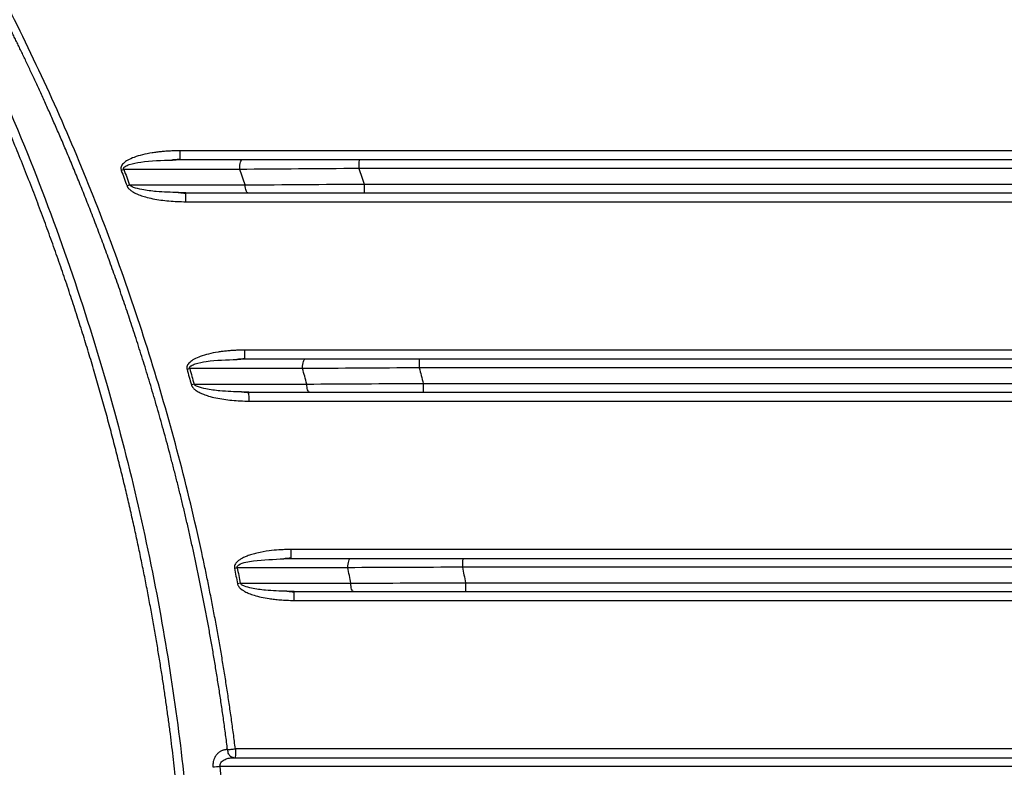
# Model space of a CAD drawing. Header units: millimetres. Extents: x 0 to 1118, y 0 to 864.
# Tile 53 of 76: x 580 to 625, y 173 to 207. Entities that reach past the tile are written whole.
import ezdxf

# ---------------------------------------------------------------- set-up
doc = ezdxf.new("R2010")
doc.units = ezdxf.units.MM

msp = doc.modelspace()

# ---------------------------------------------------------------- linework, layer by layer
at = {"color": 7, "linetype": 'Continuous', "lineweight": 30}
for p, q in [((587.219, 200.629), (587.568, 200.651)), ((587.568, 200.651), (587.57, 200.679)), ((590.26, 200.208), (585.028, 200.207)), ((585.289, 199.507), (590.508, 199.509)), ((595.88, 199.551), (660.463, 199.551)), ((587.824, 199.151), (587.49, 199.166)), ((590.142, 191.629), (590.48, 191.651)), ((590.48, 191.651), (590.482, 191.679)), ((593.097, 191.218), (588.001, 191.216)), ((657.98, 191.251), (598.363, 191.251)), ((588.197, 190.517), (593.284, 190.518)), ((590.674, 190.151), (590.346, 190.166)), ((592.252, 182.629), (592.582, 182.651)), ((592.582, 182.651), (592.584, 182.679)), ((595.144, 182.228), (590.146, 182.227)), ((656.019, 182.251), (600.323, 182.251)), ((590.28, 181.528), (595.271, 181.528)), ((592.714, 181.151), (592.389, 181.166)), ((589.874, 173.639), (589.986, 173.651))]:
    msp.add_line(p, q, dxfattribs=at)
at = {"color": 7, "linetype": 'Continuous', "lineweight": 30, "flags": 128}
msp.add_lwpolyline([(666.964, 173.251), (659.233, 173.251), (651.483, 173.251), (643.72, 173.251), (635.948, 173.251), (628.171, 173.251), (620.395, 173.251), (612.623, 173.251), (604.86, 173.251), (597.11, 173.251), (589.378, 173.251)], dxfattribs=at)
at = {"color": 7, "linetype": 'Continuous', "lineweight": 30}
for points, knots in [([(590.063, 174.051), (590.034, 174.28), (589.975, 174.736), (589.881, 175.421), (589.783, 176.105), (589.68, 176.789), (589.572, 177.471), (589.46, 178.153), (589.344, 178.835), (589.222, 179.515), (589.096, 180.195), (588.965, 180.874), (588.83, 181.553), (588.69, 182.231), (588.282, 184.147), (587.529, 187.286), (586.291, 191.607), (584.865, 195.869), (583.254, 200.065), (581.461, 204.187), (579.49, 208.224), (577.344, 212.172), (575.026, 216.021), (572.542, 219.768), (569.898, 223.402), (567.099, 226.917), (564.851, 229.5), (563.257, 231.231), (562.374, 232.166), (561.481, 233.088), (560.577, 233.998), (559.662, 234.897), (558.737, 235.784), (558.111, 236.365), (557.798, 236.656)], [0, 0, 0, 0, 0.009615, 0.019228, 0.028842, 0.038455, 0.048068, 0.057682, 0.067297, 0.076914, 0.086533, 0.096155, 0.105779, 0.115407, 0.125038, 0.187558, 0.250058, 0.312555, 0.375067, 0.437598, 0.500064, 0.562508, 0.625054, 0.687536, 0.750042, 0.812561, 0.875021, 0.892916, 0.910792, 0.928653, 0.946502, 0.964341, 0.982172, 1, 1, 1, 1]), ([(589.71, 174.015), (589.681, 174.24), (589.624, 174.687), (589.532, 175.353), (589.438, 176.012), (589.34, 176.665), (589.238, 177.312), (589.134, 177.951), (589.027, 178.584), (588.916, 179.21), (588.803, 179.83), (588.687, 180.443), (588.569, 181.049), (588.448, 181.648), (588.325, 182.241), (588.2, 182.826), (588.073, 183.406), (587.944, 183.978), (587.812, 184.544), (587.68, 185.103), (587.545, 185.655), (587.409, 186.201), (587.271, 186.74), (587.132, 187.272), (586.992, 187.797), (586.851, 188.316), (586.708, 188.829), (586.565, 189.334), (586.42, 189.833), (586.275, 190.325), (586.13, 190.811), (585.983, 191.29), (585.836, 191.763), (585.689, 192.229), (585.542, 192.688), (585.394, 193.141), (585.246, 193.588), (585.098, 194.028), (584.95, 194.461), (584.802, 194.888), (584.654, 195.309), (584.506, 195.723), (584.359, 196.131), (584.212, 196.532), (584.065, 196.927), (583.92, 197.316), (583.774, 197.698), (583.63, 198.074), (583.486, 198.444), (583.343, 198.808), (583.201, 199.165), (583.059, 199.516), (582.919, 199.861), (582.78, 200.2), (582.642, 200.533), (582.505, 200.859), (582.37, 201.18), (582.236, 201.494), (582.103, 201.802), (581.971, 202.104), (581.841, 202.401), (581.713, 202.691), (581.586, 202.975), (581.461, 203.253), (581.338, 203.526), (581.216, 203.792), (581.096, 204.052), (580.978, 204.307), (580.862, 204.556), (580.748, 204.799), (580.636, 205.036), (580.526, 205.267), (580.418, 205.492), (580.312, 205.712), (580.208, 205.926), (580.106, 206.134), (580.007, 206.337), (579.91, 206.533), (579.815, 206.725), (579.723, 206.91), (579.633, 207.09), (579.545, 207.264), (579.46, 207.432), (579.377, 207.595), (579.296, 207.752), (579.219, 207.904), (578.904, 208.516), (578.289, 209.684), (577.291, 211.496), (576.084, 213.58), (574.339, 216.425), (572.177, 219.673), (569.536, 223.289), (566.825, 226.692), (564.607, 229.239), (563.058, 230.923), (562.229, 231.803), (561.365, 232.698), (560.467, 233.606), (559.532, 234.527), (558.56, 235.462), (557.893, 236.081), (557.555, 236.396)], [0, 0, 0, 0, 0.0094736, 0.0188618, 0.0281646, 0.037382, 0.0465141, 0.0555608, 0.0645222, 0.0733982, 0.0821888, 0.0908939, 0.0995137, 0.108048, 0.1164968, 0.1248602, 0.1331381, 0.1413304, 0.1494372, 0.1574585, 0.1653942, 0.1732443, 0.1810089, 0.1886878, 0.1962812, 0.203789, 0.2112111, 0.2185476, 0.2257985, 0.2329637, 0.2400433, 0.2470372, 0.2539455, 0.2607681, 0.2675051, 0.2741564, 0.2807221, 0.2872022, 0.2935967, 0.2999057, 0.3061292, 0.3122671, 0.3183195, 0.3242865, 0.3301679, 0.335964, 0.3416745, 0.3472997, 0.3528394, 0.3582937, 0.3636626, 0.3689461, 0.3741442, 0.3792569, 0.3842842, 0.3892262, 0.3940828, 0.398854, 0.4035398, 0.4081403, 0.4126553, 0.417085, 0.4214294, 0.4256883, 0.4298619, 0.4339501, 0.4379529, 0.4418704, 0.4457024, 0.4494491, 0.4531103, 0.4566862, 0.4601766, 0.4635816, 0.4669012, 0.4701354, 0.4732842, 0.4763475, 0.4793253, 0.4822177, 0.4850247, 0.4877461, 0.4903821, 0.4929326, 0.4953976, 0.497777, 0.500071, 0.524201, 0.553079, 0.586702, 0.6250629, 0.6928439, 0.7500475, 0.8125398, 0.875024, 0.8914562, 0.9083461, 0.9257017, 0.9435327, 0.9618505, 0.9806681, 1, 1, 1, 1]), ([(557.321, 86.667), (557.495, 86.843), (557.843, 87.193), (558.36, 87.722), (558.873, 88.254), (559.381, 88.789), (559.885, 89.327), (560.384, 89.867), (560.878, 90.41), (561.71, 91.338), (563.163, 93.005), (565.791, 96.199), (568.864, 100.327), (572.217, 105.405), (575.088, 110.332), (577.953, 115.951), (580.248, 121.196), (582.651, 127.653), (584.807, 134.816), (586.644, 143.492), (587.751, 152.292), (587.998, 158.231), (587.997, 161.248), (587.997, 161.349), (587.997, 161.463), (587.996, 161.59), (587.996, 161.731), (587.995, 161.884), (587.994, 162.049), (587.992, 162.228), (587.99, 162.42), (587.987, 162.625), (587.984, 162.842), (587.98, 163.073), (587.975, 163.316), (587.97, 163.573), (587.963, 163.842), (587.956, 164.124), (587.947, 164.419), (587.937, 164.727), (587.926, 165.047), (587.913, 165.381), (587.899, 165.728), (587.883, 166.087), (587.865, 166.459), (587.845, 166.844), (587.823, 167.242), (587.798, 167.652), (587.772, 168.076), (587.742, 168.512), (587.71, 168.961), (587.675, 169.423), (587.637, 169.897), (587.596, 170.384), (587.551, 170.884), (587.503, 171.396), (587.45, 171.921), (587.394, 172.459), (587.334, 173.009), (587.269, 173.571), (587.2, 174.147), (587.126, 174.734), (587.047, 175.334), (586.962, 175.946), (586.873, 176.57), (586.777, 177.207), (586.676, 177.856), (586.569, 178.517), (586.455, 179.19), (586.334, 179.875), (586.207, 180.571), (586.073, 181.28), (585.931, 182), (585.782, 182.732), (585.625, 183.476), (585.459, 184.231), (585.286, 184.997), (585.103, 185.775), (584.912, 186.563), (584.712, 187.363), (584.502, 188.173), (584.282, 188.995), (584.052, 189.827), (583.812, 190.669), (583.561, 191.522), (583.3, 192.385), (583.027, 193.258), (582.742, 194.141), (582.446, 195.034), (582.137, 195.936), (581.816, 196.847), (581.482, 197.768), (581.136, 198.697), (580.775, 199.635), (580.401, 200.582), (580.013, 201.537), (579.611, 202.5), (579.194, 203.47), (578.762, 204.448), (578.315, 205.434), (577.852, 206.426), (577.373, 207.426), (576.878, 208.431), (576.366, 209.443), (575.838, 210.46), (575.292, 211.483), (574.729, 212.512), (574.148, 213.545), (573.549, 214.582), (572.932, 215.624), (572.296, 216.67), (571.641, 217.719), (570.967, 218.771), (570.273, 219.825), (569.559, 220.882), (568.825, 221.94), (568.07, 223), (567.295, 224.06), (566.498, 225.121), (565.681, 226.182), (564.841, 227.243), (563.98, 228.302), (563.097, 229.36), (562.192, 230.415), (561.264, 231.469), (560.313, 232.519), (559.338, 233.564), (558.342, 234.607), (557.662, 235.293), (557.321, 235.637)], [0, 0, 0, 0, 0.004487, 0.008968, 0.013442, 0.01791, 0.02237, 0.026824, 0.031271, 0.035712, 0.049464, 0.071423, 0.110818, 0.142842, 0.181875, 0.214263, 0.257285, 0.285688, 0.339253, 0.392822, 0.446395, 0.499969, 0.500504, 0.501117, 0.501808, 0.502577, 0.503424, 0.504349, 0.505353, 0.506434, 0.507594, 0.508831, 0.510147, 0.511541, 0.513013, 0.514563, 0.516191, 0.517898, 0.519682, 0.521544, 0.523485, 0.525504, 0.527601, 0.529775, 0.532028, 0.534359, 0.536769, 0.539256, 0.541821, 0.544465, 0.547186, 0.549986, 0.552864, 0.555819, 0.558853, 0.561965, 0.565155, 0.568423, 0.57177, 0.575194, 0.578696, 0.582277, 0.585935, 0.589672, 0.593487, 0.597379, 0.60135, 0.605399, 0.609526, 0.613731, 0.618015, 0.622376, 0.626815, 0.631332, 0.635928, 0.640601, 0.645353, 0.650183, 0.65509, 0.660076, 0.66514, 0.670282, 0.675502, 0.6808, 0.686176, 0.69163, 0.697162, 0.702773, 0.708461, 0.714227, 0.720072, 0.725994, 0.731995, 0.738074, 0.74423, 0.750465, 0.756778, 0.763169, 0.769638, 0.776185, 0.78281, 0.789513, 0.796294, 0.803153, 0.81009, 0.817105, 0.824199, 0.83137, 0.83862, 0.845947, 0.853353, 0.860836, 0.868398, 0.876038, 0.883755, 0.891551, 0.899425, 0.907377, 0.915407, 0.923515, 0.931701, 0.939965, 0.948307, 0.956727, 0.965226, 0.973802, 0.982457, 0.991189, 1, 1, 1, 1]), ([(557.593, 235.898), (557.755, 235.735), (558.107, 235.381), (558.67, 234.805), (559.309, 234.141), (560.02, 233.388), (560.801, 232.543), (561.649, 231.603), (562.561, 230.566), (563.534, 229.429), (564.845, 227.851), (566.378, 225.919), (568.023, 223.724), (569.437, 221.737), (571.48, 218.731), (575.504, 212.26), (580.301, 202.537), (584.348, 190.9), (586.807, 180.353), (588.111, 170.497), (588.497, 161.404), (588.164, 152.854), (587.036, 143.231), (584.679, 132.398), (581.41, 122.899), (578.349, 115.939), (576.03, 111.301), (573.853, 107.434), (572.043, 104.49), (570.511, 102.132), (568.132, 98.671), (565.951, 95.81), (564.249, 93.736), (563.915, 93.333), (563.511, 92.851), (563.037, 92.293), (562.49, 91.658), (561.869, 90.95), (561.172, 90.17), (560.396, 89.321), (559.539, 88.404), (558.599, 87.422), (557.936, 86.753), (557.593, 86.407)], [0, 0, 0, 0, 0.00417, 0.009034, 0.014591, 0.020843, 0.027789, 0.035429, 0.043762, 0.052789, 0.06251, 0.080893, 0.097439, 0.112149, 0.125021, 0.1632, 0.249975, 0.320458, 0.385617, 0.445452, 0.499961, 0.549974, 0.599987, 0.674978, 0.749961, 0.781222, 0.812473, 0.843728, 0.861484, 0.874984, 0.894608, 0.937489, 0.94002, 0.943181, 0.946972, 0.951394, 0.956446, 0.962129, 0.968443, 0.975386, 0.982961, 0.991165, 1, 1, 1, 1]), ([(587.574, 201.051), (587.5, 201.051), (587.354, 201.05), (587.136, 201.041), (586.922, 201.028), (586.713, 201.01), (586.508, 200.986), (586.224, 200.945), (585.881, 200.878), (585.511, 200.769), (585.221, 200.644), (585.037, 200.52), (584.941, 200.409), (584.901, 200.327), (584.888, 200.241), (584.902, 200.188), (584.91, 200.162)], [0, 0, 0, 0, 0.073387, 0.145393, 0.216063, 0.285445, 0.35359, 0.42055, 0.569957, 0.699656, 0.802501, 0.882472, 0.91658, 0.946293, 0.972984, 1, 1, 1, 1]), ([(587.212, 200.647), (587.274, 200.651), (587.4, 200.66), (587.525, 200.672), (587.588, 200.678)], [0, 0, 0, 0, 0.498007, 1, 1, 1, 1]), ([(587.568, 200.651), (588.857, 200.651), (591.435, 200.651), (595.302, 200.651), (599.169, 200.651), (603.036, 200.651), (606.903, 200.651), (610.77, 200.651), (614.637, 200.651), (618.503, 200.651), (622.37, 200.651), (626.237, 200.651), (630.104, 200.651), (633.971, 200.651), (637.838, 200.651), (641.705, 200.651), (645.572, 200.651), (649.439, 200.651), (653.306, 200.651), (657.173, 200.651), (661.04, 200.651), (664.907, 200.651), (667.485, 200.651), (668.774, 200.651)], [0, 0, 0, 0, 0.047622, 0.095243, 0.142863, 0.190483, 0.238102, 0.28572, 0.333338, 0.380956, 0.428574, 0.476191, 0.523809, 0.571426, 0.619044, 0.666662, 0.71428, 0.761898, 0.809517, 0.857137, 0.904757, 0.952378, 1, 1, 1, 1]), ([(590.259, 200.251), (590.259, 200.356), (590.272, 200.46), (590.319, 200.608), (590.351, 200.651), (590.384, 200.651)], [0, 0, 0, 0, 0.5, 0.5, 1, 1, 1, 1]), ([(595.647, 200.651), (595.646, 200.651), (595.645, 200.608), (595.643, 200.46), (595.643, 200.356), (595.643, 200.251)], [0, 0, 0, 0, 0.5, 0.5, 1, 1, 1, 1]), ([(584.91, 200.162), (584.954, 200.046), (585.041, 199.813), (585.127, 199.58), (585.17, 199.464)], [0, 0, 0, 0, 0.499962, 1, 1, 1, 1]), ([(660.7, 200.251), (657.249, 200.251), (654.857, 200.251), (647.956, 200.251), (645.563, 200.251), (638.662, 200.251), (636.269, 200.251), (629.368, 200.251), (626.975, 200.251), (620.073, 200.251), (617.681, 200.251), (610.78, 200.251), (608.387, 200.251), (601.486, 200.251), (599.093, 200.251), (595.643, 200.251)], [0, 0, 0, 0, 0.142857, 0.142857, 0.285714, 0.285714, 0.428571, 0.428571, 0.571429, 0.571429, 0.714286, 0.714286, 0.857143, 0.857143, 1, 1, 1, 1]), ([(585.289, 199.507), (585.28, 199.504), (585.241, 199.49), (585.201, 199.475), (585.17, 199.464)], [1.2517639, 1.2517639, 1.2517639, 1.2517639, 1.2837887, 1.4070247, 1.4070247, 1.4070247, 1.4070247]), ([(585.17, 199.464), (585.175, 199.451), (585.185, 199.427), (585.205, 199.393), (585.234, 199.353), (585.28, 199.306), (585.358, 199.245), (585.455, 199.183), (585.557, 199.126), (585.659, 199.082), (585.766, 199.042), (585.885, 199.001), (586.073, 198.945), (586.344, 198.882), (586.698, 198.823), (587.068, 198.781), (587.444, 198.756), (587.7, 198.753), (587.829, 198.751)], [0, 0, 0, 0, 0.013768, 0.027449, 0.041209, 0.066343, 0.09673, 0.145756, 0.187806, 0.219356, 0.263269, 0.307794, 0.352017, 0.4709, 0.601582, 0.730516, 0.863228, 1, 1, 1, 1]), ([(590.632, 199.151), (590.602, 199.151), (590.571, 199.188), (590.526, 199.319), (590.511, 199.412), (590.507, 199.509)], [0, 0, 0, 0, 0.5, 0.5, 1, 1, 1, 1]), ([(595.88, 199.551), (595.88, 199.446), (595.88, 199.342), (595.882, 199.194), (595.883, 199.151), (595.884, 199.151)], [0, 0, 0, 0, 0.5, 0.5, 1, 1, 1, 1]), ([(587.842, 199.117), (587.782, 199.125), (587.662, 199.139), (587.543, 199.15), (587.483, 199.155)], [0, 0, 0, 0, 0.498978, 1, 1, 1, 1]), ([(587.826, 199.119), (587.826, 199.119), (587.825, 199.149), (587.824, 199.15), (587.824, 199.151)], [0, 0, 0, 0, 0.018811, 1, 1, 1, 1]), ([(587.824, 199.151), (589.104, 199.151), (591.666, 199.151), (595.509, 199.151), (599.351, 199.151), (603.194, 199.151), (607.037, 199.151), (610.879, 199.151), (614.722, 199.151), (618.565, 199.151), (622.407, 199.151), (626.25, 199.151), (630.092, 199.151), (633.935, 199.151), (637.778, 199.151), (641.62, 199.151), (645.463, 199.151), (649.306, 199.151), (653.148, 199.151), (656.991, 199.151), (660.834, 199.151), (664.676, 199.151), (667.238, 199.151), (668.519, 199.151)], [0, 0, 0, 0, 0.047622, 0.095243, 0.142863, 0.190483, 0.238102, 0.28572, 0.333338, 0.380956, 0.428574, 0.476191, 0.523809, 0.571426, 0.619044, 0.666662, 0.71428, 0.761898, 0.809517, 0.857137, 0.904757, 0.952378, 1, 1, 1, 1]), ([(590.486, 192.051), (590.416, 192.051), (590.277, 192.05), (590.069, 192.042), (589.866, 192.029), (589.666, 192.012), (589.471, 191.989), (589.197, 191.95), (588.864, 191.885), (588.501, 191.779), (588.214, 191.657), (588.029, 191.535), (587.929, 191.427), (587.884, 191.345), (587.864, 191.261), (587.874, 191.208), (587.879, 191.182)], [0, 0, 0, 0, 0.071684, 0.14209, 0.211261, 0.279245, 0.346089, 0.411846, 0.560983, 0.691368, 0.796164, 0.878678, 0.914318, 0.945351, 0.972834, 1, 1, 1, 1]), ([(590.134, 191.647), (590.195, 191.651), (590.317, 191.66), (590.439, 191.672), (590.5, 191.678)], [0, 0, 0, 0, 0.497893, 1, 1, 1, 1]), ([(590.48, 191.651), (591.737, 191.651), (594.249, 191.651), (598.018, 191.651), (601.787, 191.651), (605.557, 191.651), (609.326, 191.651), (613.095, 191.651), (616.864, 191.651), (620.633, 191.651), (624.402, 191.651), (628.171, 191.651), (631.94, 191.651), (635.709, 191.651), (639.478, 191.651), (643.247, 191.651), (647.016, 191.651), (650.785, 191.651), (654.554, 191.651), (658.323, 191.651), (662.092, 191.651), (664.605, 191.651), (665.861, 191.651)], [0, 0, 0, 0, 0.050003, 0.100004, 0.150005, 0.200006, 0.250006, 0.300005, 0.350004, 0.400003, 0.450001, 0.5, 0.549999, 0.599997, 0.649996, 0.699995, 0.749994, 0.799994, 0.849995, 0.899996, 0.949997, 1, 1, 1, 1]), ([(593.096, 191.251), (593.096, 191.356), (593.11, 191.46), (593.157, 191.608), (593.191, 191.651), (593.224, 191.651)], [0, 0, 0, 0, 0.5, 0.5, 1, 1, 1, 1]), ([(598.367, 191.651), (598.366, 191.651), (598.365, 191.608), (598.363, 191.46), (598.363, 191.356), (598.363, 191.251)], [0, 0, 0, 0, 0.5, 0.5, 1, 1, 1, 1]), ([(587.879, 191.182), (587.912, 191.065), (587.978, 190.833), (588.043, 190.6), (588.076, 190.483)], [0, 0, 0, 0, 0.499995, 1, 1, 1, 1]), ([(588.076, 190.483), (588.079, 190.473), (588.086, 190.451), (588.102, 190.419), (588.121, 190.388), (588.144, 190.357), (588.171, 190.326), (588.209, 190.288), (588.264, 190.244), (588.34, 190.195), (588.43, 190.144), (588.524, 190.097), (588.628, 190.056), (588.735, 190.016), (588.919, 189.957), (589.187, 189.89), (589.539, 189.828), (589.91, 189.783), (590.29, 189.756), (590.548, 189.753), (590.679, 189.751)], [0, 0, 0, 0, 0.0119733, 0.0244305, 0.0375144, 0.0513486, 0.0660378, 0.0816693, 0.1086176, 0.1409089, 0.178757, 0.2192797, 0.252874, 0.2981748, 0.3411472, 0.4605083, 0.5925166, 0.724102, 0.8598203, 1, 1, 1, 1]), ([(593.412, 190.151), (593.38, 190.151), (593.349, 190.19), (593.302, 190.324), (593.287, 190.419), (593.284, 190.518)], [0, 0, 0, 0, 0.5, 0.5, 1, 1, 1, 1]), ([(598.542, 190.551), (598.542, 190.446), (598.543, 190.342), (598.544, 190.194), (598.545, 190.151), (598.546, 190.151)], [0, 0, 0, 0, 0.5, 0.5, 1, 1, 1, 1]), ([(598.542, 190.551), (602.186, 190.551), (604.774, 190.551), (612.062, 190.551), (614.651, 190.551), (621.939, 190.551), (624.527, 190.551), (631.815, 190.551), (634.404, 190.551), (641.692, 190.551), (644.28, 190.551), (651.568, 190.551), (654.156, 190.551), (657.8, 190.551)], [0, 0, 0, 0, 0.166667, 0.166667, 0.333333, 0.333333, 0.5, 0.5, 0.666667, 0.666667, 0.833333, 0.833333, 1, 1, 1, 1]), ([(590.692, 190.117), (590.633, 190.125), (590.514, 190.139), (590.398, 190.15), (590.339, 190.155)], [0, 0, 0, 0, 0.498961, 1, 1, 1, 1]), ([(590.676, 190.119), (590.676, 190.119), (590.675, 190.149), (590.674, 190.15), (590.674, 190.151)], [0, 0, 0, 0, 0.018831, 1, 1, 1, 1]), ([(590.674, 190.151), (591.924, 190.151), (594.423, 190.151), (598.173, 190.151), (601.923, 190.151), (605.673, 190.151), (609.422, 190.151), (613.172, 190.151), (616.922, 190.151), (620.672, 190.151), (624.421, 190.151), (628.171, 190.151), (631.921, 190.151), (635.671, 190.151), (639.42, 190.151), (643.17, 190.151), (646.92, 190.151), (650.67, 190.151), (654.419, 190.151), (658.169, 190.151), (661.919, 190.151), (664.419, 190.151), (665.669, 190.151)], [0, 0, 0, 0, 0.050002, 0.100004, 0.150005, 0.200006, 0.250005, 0.300005, 0.350004, 0.400003, 0.450001, 0.5, 0.549999, 0.599997, 0.649996, 0.699995, 0.749995, 0.799994, 0.849995, 0.899996, 0.949998, 1, 1, 1, 1]), ([(592.588, 183.051), (592.485, 183.049), (592.295, 183.046), (591.963, 183.031), (591.548, 182.988), (591.142, 182.918), (590.81, 182.831), (590.634, 182.772), (590.51, 182.722), (590.421, 182.682), (590.338, 182.639), (590.263, 182.594), (590.204, 182.549), (590.151, 182.504), (590.105, 182.459), (590.056, 182.399), (590.018, 182.313), (590.021, 182.24), (590.023, 182.203)], [0, 0, 0, 0, 0.107592, 0.197792, 0.345505, 0.542921, 0.626355, 0.702597, 0.73589, 0.765744, 0.804486, 0.833361, 0.857242, 0.881381, 0.905038, 0.92481, 0.961538, 1, 1, 1, 1]), ([(592.244, 182.647), (592.303, 182.651), (592.423, 182.66), (592.541, 182.672), (592.601, 182.678)], [0, 0, 0, 0, 0.4977972, 1, 1, 1, 1]), ([(592.582, 182.651), (593.831, 182.651), (596.329, 182.651), (600.075, 182.651), (603.821, 182.651), (607.567, 182.651), (611.313, 182.651), (615.059, 182.651), (618.806, 182.651), (622.552, 182.651), (626.298, 182.651), (630.044, 182.651), (633.79, 182.651), (637.536, 182.651), (641.283, 182.651), (645.029, 182.651), (648.775, 182.651), (652.521, 182.651), (656.267, 182.651), (660.013, 182.651), (662.511, 182.651), (663.76, 182.651)], [0, 0, 0, 0, 0.052634, 0.105267, 0.1579, 0.210531, 0.263163, 0.315794, 0.368424, 0.421055, 0.473685, 0.526315, 0.578945, 0.631576, 0.684206, 0.736837, 0.789469, 0.8421, 0.894733, 0.947366, 1, 1, 1, 1]), ([(595.144, 182.228), (595.142, 182.336), (595.155, 182.447), (595.203, 182.605), (595.238, 182.651), (595.273, 182.651)], [0, 0, 0, 0, 0.5, 0.5, 1, 1, 1, 1]), ([(600.327, 182.651), (600.326, 182.651), (600.325, 182.608), (600.323, 182.46), (600.323, 182.356), (600.323, 182.251)], [0, 0, 0, 0, 0.5, 0.5, 1, 1, 1, 1]), ([(590.023, 182.203), (590.045, 182.086), (590.09, 181.854), (590.134, 181.621), (590.156, 181.504)], [0, 0, 0, 0, 0.50002, 1, 1, 1, 1]), ([(590.156, 181.504), (590.161, 181.49), (590.17, 181.46), (590.189, 181.419), (590.212, 181.379), (590.239, 181.342), (590.287, 181.29), (590.37, 181.225), (590.479, 181.16), (590.585, 181.104), (590.686, 181.062), (590.792, 181.022), (590.974, 180.962), (591.237, 180.894), (591.547, 180.837), (591.832, 180.799), (592.096, 180.773), (592.392, 180.756), (592.605, 180.753), (592.719, 180.751)], [0, 0, 0, 0, 0.016555, 0.032912, 0.049256, 0.065773, 0.082641, 0.124729, 0.179498, 0.219539, 0.253186, 0.298121, 0.341031, 0.459917, 0.591423, 0.679941, 0.770105, 0.877246, 1, 1, 1, 1]), ([(595.401, 181.151), (595.368, 181.151), (595.336, 181.191), (595.288, 181.33), (595.273, 181.428), (595.271, 181.528)], [0, 0, 0, 0, 0.5, 0.5, 1, 1, 1, 1]), ([(600.446, 181.551), (600.446, 181.446), (600.446, 181.342), (600.448, 181.194), (600.449, 181.151), (600.45, 181.151)], [0, 0, 0, 0, 0.5, 0.5, 1, 1, 1, 1]), ([(600.446, 181.551), (603.879, 181.551), (606.254, 181.551), (613.121, 181.551), (615.496, 181.551), (622.363, 181.551), (624.738, 181.551), (631.605, 181.551), (633.98, 181.551), (640.846, 181.551), (643.222, 181.551), (650.088, 181.551), (652.463, 181.551), (655.897, 181.551)], [0, 0, 0, 0, 0.166667, 0.166667, 0.333333, 0.333333, 0.5, 0.5, 0.666667, 0.666667, 0.833333, 0.833333, 1, 1, 1, 1]), ([(592.732, 181.117), (592.673, 181.125), (592.556, 181.139), (592.441, 181.15), (592.383, 181.155)], [0, 0, 0, 0, 0.4989576, 1, 1, 1, 1]), ([(592.716, 181.119), (592.716, 181.119), (592.715, 181.149), (592.715, 181.15), (592.714, 181.151)], [0, 0, 0, 0, 0.018902, 1, 1, 1, 1]), ([(592.714, 181.151), (593.958, 181.151), (596.446, 181.151), (600.179, 181.151), (603.911, 181.151), (607.643, 181.151), (611.376, 181.151), (615.108, 181.151), (618.84, 181.151), (622.573, 181.151), (626.305, 181.151), (630.037, 181.151), (633.77, 181.151), (637.502, 181.151), (641.234, 181.151), (644.967, 181.151), (648.699, 181.151), (652.431, 181.151), (656.164, 181.151), (659.896, 181.151), (662.384, 181.151), (663.628, 181.151)], [0, 0, 0, 0, 0.052634, 0.105267, 0.157899, 0.210531, 0.263163, 0.315794, 0.368424, 0.421055, 0.473685, 0.526315, 0.578945, 0.631576, 0.684206, 0.736837, 0.789469, 0.842101, 0.894733, 0.947366, 1, 1, 1, 1]), ([(589.71, 174.015), (589.691, 174.015), (589.654, 174.015), (589.598, 174.008), (589.542, 173.997), (589.488, 173.98), (589.435, 173.959), (589.383, 173.932), (589.332, 173.9), (589.284, 173.862), (589.239, 173.818), (589.196, 173.766), (589.154, 173.703), (589.109, 173.62), (589.075, 173.529), (589.057, 173.438), (589.049, 173.365), (589.047, 173.292), (589.051, 173.243), (589.053, 173.217)], [0, 0, 0, 0, 0.055235, 0.110559, 0.165971, 0.221485, 0.277114, 0.332906, 0.388899, 0.445087, 0.501522, 0.55816, 0.619966, 0.691155, 0.787337, 0.843963, 0.896062, 0.945787, 1, 1, 1, 1]), ([(589.71, 174.015), (589.755, 174.02), (589.811, 174.025), (589.934, 174.038), (590, 174.044), (590.063, 174.051)], [0, 0, 0, 0, 0.5, 0.5, 1, 1, 1, 1]), ([(589.986, 173.651), (589.977, 173.651), (589.958, 173.652), (589.931, 173.658), (589.904, 173.668), (589.879, 173.681), (589.856, 173.697), (589.835, 173.715), (589.815, 173.736), (589.79, 173.767), (589.738, 173.848), (589.722, 173.945), (589.71, 174.015)], [0, 0, 0, 0, 0.06918, 0.137222, 0.203802, 0.26862, 0.331566, 0.39246, 0.450869, 0.507317, 0.638741, 1, 1, 1, 1]), ([(590.063, 174.051), (590.063, 173.946), (590.063, 173.842), (590.061, 173.694), (590.06, 173.651), (590.058, 173.651)], [0, 0, 0, 0, 0.5, 0.5, 1, 1, 1, 1]), ([(589.874, 173.645), (589.874, 173.65), (589.875, 173.66), (589.881, 173.674), (589.885, 173.681)], [0, 0, 0, 0, 0.503126, 1, 1, 1, 1]), ([(589.986, 173.651), (589.991, 173.651), (589.999, 173.651), (590.013, 173.65), (590.026, 173.65), (590.041, 173.649), (590.051, 173.649), (590.058, 173.649)], [0, 0, 0, 0, 0.207247, 0.413746, 0.606355, 0.744116, 1, 1, 1, 1]), ([(590.058, 173.651), (591.329, 173.651), (593.87, 173.651), (597.681, 173.651), (601.492, 173.651), (605.303, 173.651), (609.115, 173.651), (612.926, 173.651), (616.737, 173.651), (620.549, 173.651), (624.36, 173.651), (628.171, 173.651), (631.982, 173.651), (635.794, 173.651), (639.605, 173.651), (643.416, 173.651), (647.228, 173.651), (651.039, 173.651), (654.85, 173.651), (658.662, 173.651), (662.473, 173.651), (665.014, 173.651), (666.284, 173.651)], [0, 0, 0, 0, 0.050003, 0.100004, 0.150005, 0.200006, 0.250006, 0.300005, 0.350004, 0.400003, 0.450001, 0.5, 0.549999, 0.599997, 0.649996, 0.699995, 0.749994, 0.799994, 0.849995, 0.899996, 0.949997, 1, 1, 1, 1]), ([(589.378, 173.251), (589.321, 173.245), (589.26, 173.238), (589.146, 173.226), (589.094, 173.221), (589.053, 173.217)], [0, 0, 0, 0, 0.5, 0.5, 1, 1, 1, 1]), ([(589.378, 149.051), (589.404, 149.302), (589.458, 149.804), (589.531, 150.558), (589.6, 151.313), (589.663, 152.067), (589.721, 152.822), (589.775, 153.577), (589.823, 154.333), (589.866, 155.089), (589.904, 155.846), (589.937, 156.603), (589.965, 157.36), (589.988, 158.117), (590.006, 158.875), (590.018, 159.633), (590.026, 160.392), (590.029, 161.348), (590.022, 162.5), (589.998, 163.848), (589.958, 165.195), (589.902, 166.541), (589.83, 167.885), (589.742, 169.229), (589.637, 170.571), (589.518, 171.912), (589.425, 172.805), (589.378, 173.251)], [0, 0, 0, 0, 0.0312471, 0.0624879, 0.0937239, 0.1249565, 0.1561871, 0.1874171, 0.218648, 0.2498812, 0.2811181, 0.3123603, 0.3436089, 0.3748657, 0.4061318, 0.4374089, 0.4686982, 0.5000012, 0.5556457, 0.6112491, 0.6668196, 0.7223651, 0.7778937, 0.8334135, 0.8889324, 0.9444586, 1, 1, 1, 1])]:
    msp.add_open_spline(points, degree=3, knots=knots, dxfattribs=at)
at = {"color": 8, "linetype": 'Continuous', "lineweight": 30}
for points, knots in [([(587.57, 200.679), (587.57, 200.68), (587.571, 200.69), (587.572, 200.765), (587.574, 200.893), (587.574, 200.998), (587.574, 201.051)], [0, 0, 0, 0, 0.026906, 0.351271, 0.675635, 1, 1, 1, 1]), ([(585.028, 200.207), (585.025, 200.214), (585.019, 200.227), (585.015, 200.248), (585.016, 200.267), (585.024, 200.292), (585.047, 200.32), (585.127, 200.378), (585.375, 200.466), (586.084, 200.603), (586.74, 200.618), (587.219, 200.629)], [0, 0, 0, 0, 0.009761, 0.01846, 0.026522, 0.034473, 0.05118, 0.071969, 0.159532, 0.385339, 1, 1, 1, 1]), ([(587.49, 199.166), (587.157, 199.173), (586.604, 199.185), (585.929, 199.276), (585.545, 199.362), (585.374, 199.438), (585.315, 199.477), (585.297, 199.498), (585.289, 199.507)], [0, 0, 0, 0, 0.443326, 0.734845, 0.907586, 0.963041, 0.983619, 1, 1, 1, 1]), ([(587.829, 198.751), (587.829, 198.803), (587.829, 198.907), (587.828, 199.043), (587.826, 199.094), (587.826, 199.119)], [0, 0, 0, 0, 0.3354773, 0.6709545, 1, 1, 1, 1]), ([(588.001, 191.216), (587.998, 191.223), (587.995, 191.236), (587.993, 191.256), (587.997, 191.274), (588.007, 191.297), (588.03, 191.324), (588.107, 191.38), (588.347, 191.466), (589.036, 191.603), (589.674, 191.618), (590.142, 191.629)], [0, 0, 0, 0, 0.009157, 0.017539, 0.025526, 0.033553, 0.050365, 0.071015, 0.158897, 0.382648, 1, 1, 1, 1]), ([(590.482, 191.679), (590.482, 191.68), (590.483, 191.69), (590.485, 191.765), (590.486, 191.893), (590.486, 191.998), (590.486, 192.051)], [0, 0, 0, 0, 0.026944, 0.351296, 0.675648, 1, 1, 1, 1]), ([(590.346, 190.166), (590.018, 190.173), (589.475, 190.186), (588.812, 190.278), (588.437, 190.366), (588.273, 190.445), (588.219, 190.485), (588.204, 190.507), (588.197, 190.517)], [0, 0, 0, 0, 0.445013, 0.737291, 0.910047, 0.96433, 0.984203, 1, 1, 1, 1]), ([(590.679, 189.751), (590.679, 189.803), (590.679, 189.907), (590.677, 190.043), (590.676, 190.094), (590.676, 190.119)], [0, 0, 0, 0, 0.3354795, 0.6709591, 1, 1, 1, 1]), ([(592.584, 182.679), (592.584, 182.68), (592.585, 182.69), (592.586, 182.765), (592.587, 182.893), (592.588, 182.998), (592.588, 183.051)], [0, 0, 0, 0, 0.02674, 0.35116, 0.67558, 1, 1, 1, 1]), ([(590.146, 182.227), (590.145, 182.233), (590.143, 182.246), (590.145, 182.264), (590.15, 182.282), (590.163, 182.304), (590.187, 182.33), (590.4, 182.475), (591.122, 182.58), (591.799, 182.609), (592.252, 182.629)], [0, 0, 0, 0, 0.0086217, 0.0167784, 0.0248355, 0.0331713, 0.050928, 0.0720368, 0.3788786, 1, 1, 1, 1]), ([(592.389, 181.166), (592.065, 181.174), (591.529, 181.187), (590.89, 181.277), (590.528, 181.366), (590.367, 181.438), (590.302, 181.488), (590.287, 181.516), (590.28, 181.528)], [0, 0, 0, 0, 0.446678, 0.739738, 0.889058, 0.957748, 0.981641, 1, 1, 1, 1]), ([(592.719, 180.751), (592.719, 180.803), (592.719, 180.907), (592.718, 181.043), (592.716, 181.094), (592.716, 181.119)], [0, 0, 0, 0, 0.335488, 0.670976, 1, 1, 1, 1]), ([(589.378, 173.251), (589.376, 173.282), (589.371, 173.343), (589.405, 173.429), (589.468, 173.5), (589.576, 173.573), (589.715, 173.628), (589.828, 173.635), (589.874, 173.639)], [0, 0, 0, 0, 0.119988, 0.239069, 0.362452, 0.515233, 0.799462, 1, 1, 1, 1])]:
    msp.add_open_spline(points, degree=3, knots=knots, dxfattribs=at)
at = {"color": 7, "linetype": 'Continuous', "lineweight": 30}
for points in [[(668.768, 201.051), (641.705, 201.051), (614.637, 201.051), (587.574, 201.051)], [(584.91, 200.162), (584.952, 200.178), (584.992, 200.193), (585.028, 200.206)], [(585.028, 200.206), (585.116, 199.974), (585.202, 199.741), (585.289, 199.507)], [(590.259, 200.208), (590.259, 200.222), (590.259, 200.237), (590.259, 200.251)], [(595.643, 200.251), (593.816, 200.237), (591.993, 200.222), (590.259, 200.208)], [(590.507, 199.509), (590.426, 199.742), (590.343, 199.975), (590.259, 200.208)], [(595.643, 200.251), (595.722, 200.018), (595.801, 199.785), (595.88, 199.551)], [(590.507, 199.509), (592.238, 199.523), (594.057, 199.537), (595.88, 199.551)], [(587.829, 198.751), (614.722, 198.751), (641.62, 198.751), (668.513, 198.751)], [(665.856, 192.051), (640.734, 192.051), (615.608, 192.051), (590.486, 192.051)], [(587.879, 191.182), (587.923, 191.194), (587.964, 191.206), (588.001, 191.216)], [(588.001, 191.216), (588.067, 190.984), (588.132, 190.75), (588.197, 190.517)], [(593.097, 191.218), (593.097, 191.229), (593.096, 191.24), (593.096, 191.251)], [(598.363, 191.251), (596.575, 191.24), (594.791, 191.229), (593.097, 191.218)], [(593.284, 190.518), (593.223, 190.752), (593.16, 190.985), (593.097, 191.218)], [(598.363, 191.251), (598.423, 191.018), (598.483, 190.785), (598.542, 190.551)], [(588.197, 190.517), (588.157, 190.506), (588.116, 190.494), (588.076, 190.483)], [(593.284, 190.518), (594.975, 190.529), (596.757, 190.54), (598.542, 190.551)], [(590.679, 189.751), (615.672, 189.751), (640.67, 189.751), (665.663, 189.751)], [(663.755, 183.051), (640.034, 183.051), (616.309, 183.051), (592.588, 183.051)], [(590.023, 182.203), (590.067, 182.211), (590.109, 182.22), (590.146, 182.227)], [(590.146, 182.227), (590.192, 181.994), (590.236, 181.761), (590.28, 181.528)], [(600.323, 182.251), (598.564, 182.243), (596.808, 182.235), (595.144, 182.228)], [(595.271, 181.528), (595.23, 181.762), (595.187, 181.995), (595.144, 182.228)], [(600.323, 182.251), (600.365, 182.018), (600.406, 181.784), (600.446, 181.551)], [(590.28, 181.528), (590.239, 181.52), (590.197, 181.512), (590.156, 181.504)], [(595.271, 181.528), (596.934, 181.536), (598.688, 181.543), (600.446, 181.551)], [(592.719, 180.751), (616.353, 180.751), (639.99, 180.751), (663.623, 180.751)], [(666.279, 174.051), (640.875, 174.051), (615.467, 174.051), (590.063, 174.051)]]:
    msp.add_open_spline(points, degree=3, dxfattribs=at)

doc.saveas('drawing.dxf')
